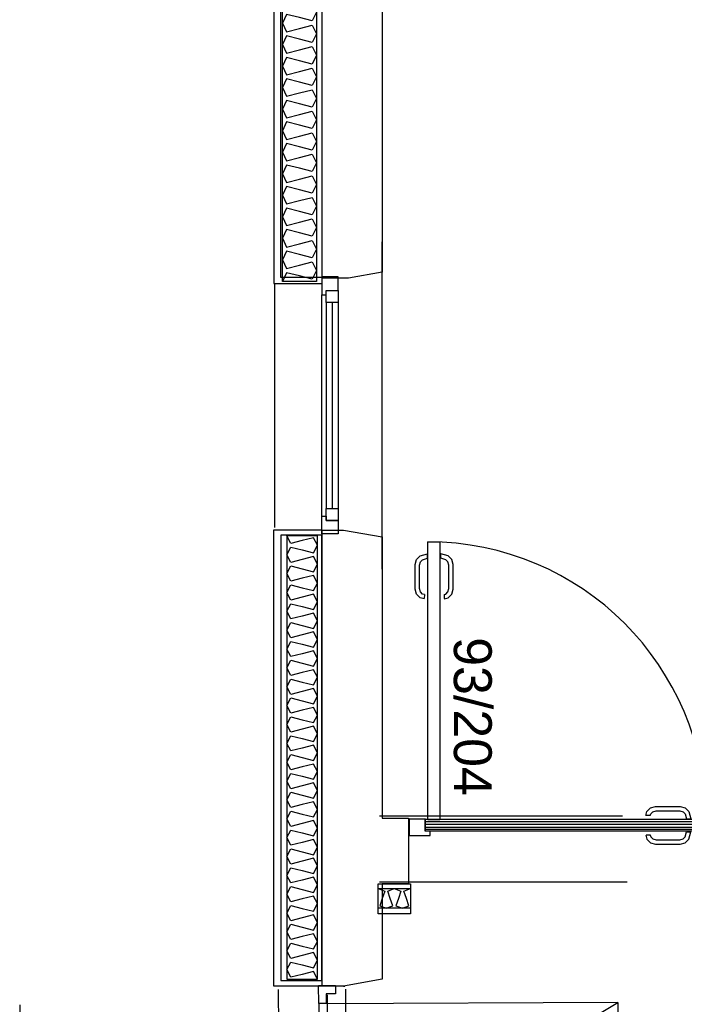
# Model space of a CAD drawing. Header units: millimetres. Extents: x -15 to 127, y -65 to 67.
# Tile 88 of 256: x 35.628 to 35.85, y -50.091 to -49.762. Entities that reach past the tile are written whole.
import ezdxf

# ---------------------------------------------------------------- set-up
doc = ezdxf.new("R2010")
doc.units = ezdxf.units.MM
doc.header["$MEASUREMENT"] = 0
doc.linetypes.add('PC_DASH_2', pattern=[0.125, 0.055556, -0.069444])
doc.linetypes.add('PC_DASH_3', pattern=[0.055556, 0.027778, -0.027778])
doc.layers.add('Calque 5', color=7, linetype='Continuous')
doc.styles.get("Standard").update_dxf_attribs({"font": 'BKANT.TTF'})

# ---------------------------------------------------------------- blocks, each defined once
blk = doc.blocks.new('PD_26348')
at = {"layer": 'Calque 5', "color": 0}
for p, q in [((11.94172, -36.07544), (11.94172, -36.00144)), ((11.94322, -36.00394), (11.94322, -36.07294)), ((11.94522, -36.00394), (11.94522, -36.07294)), ((11.94722, -36.00394), (11.94722, -36.07294))]:
    blk.add_line(p, q, dxfattribs=at)
for points in [[(11.94722, -35.99544), (11.94172, -35.99544), (11.94172, -36.00144), (11.94322, -36.00144), (11.94322, -35.99994), (11.94722, -35.99994), (11.94722, -35.99544)], [(11.94722, -35.99994), (11.94722, -36.00394), (11.94322, -36.00394), (11.94322, -35.99994), (11.94722, -35.99994)], [(11.94722, -36.08144), (11.94172, -36.08144), (11.94172, -36.07544), (11.94322, -36.07544), (11.94322, -36.07694), (11.94722, -36.07694), (11.94722, -36.08144)], [(11.94722, -36.07294), (11.94722, -36.07694), (11.94322, -36.07694), (11.94322, -36.07294), (11.94722, -36.07294)]]:
    blk.add_lwpolyline(points, dxfattribs=at)
blk = doc.blocks.new('PD_26349')
at = {"layer": 'Calque 5', "color": 0}
for points in [[(11.94027, -36.23039), (11.94027, -36.08207), (11.93008, -36.08207), (11.93008, -36.23039), (11.94027, -36.23039)], [(11.94027, -36.23039), (11.939, -36.22784), (11.93518, -36.22881), (11.93136, -36.22978), (11.93008, -36.22723), (11.93136, -36.22469), (11.93518, -36.22566), (11.939, -36.22663), (11.94027, -36.22408), (11.939, -36.22153), (11.93518, -36.2225), (11.93136, -36.22347), (11.93008, -36.22092), (11.93136, -36.21838), (11.93518, -36.21935), (11.939, -36.22031), (11.94027, -36.21777), (11.939, -36.21522), (11.93518, -36.21619), (11.93136, -36.21716), (11.93008, -36.21461), (11.93136, -36.21206), (11.93518, -36.21303), (11.939, -36.214), (11.94027, -36.21146), (11.939, -36.20891), (11.93518, -36.20988), (11.93136, -36.21085), (11.93008, -36.2083), (11.93136, -36.20575), (11.93518, -36.20672), (11.939, -36.20769), (11.94027, -36.20514), (11.939, -36.2026), (11.93518, -36.20357), (11.93136, -36.20454), (11.93008, -36.20199), (11.93136, -36.19944), (11.93518, -36.20041), (11.939, -36.20138), (11.94027, -36.19883), (11.939, -36.19629), (11.93518, -36.19725), (11.93136, -36.19822), (11.93008, -36.19568), (11.93136, -36.19313), (11.93518, -36.1941), (11.939, -36.19507), (11.94027, -36.19252), (11.939, -36.18997), (11.93518, -36.19094), (11.93136, -36.19191), (11.93008, -36.18936), (11.93136, -36.18682), (11.93518, -36.18779), (11.939, -36.18876), (11.94027, -36.18621), (11.939, -36.18366), (11.93518, -36.18463), (11.93136, -36.1856), (11.93008, -36.18305), (11.93136, -36.18051), (11.93518, -36.18148), (11.939, -36.18244), (11.94027, -36.1799), (11.939, -36.17735), (11.93518, -36.17832), (11.93136, -36.17929), (11.93008, -36.17674), (11.93136, -36.17419), (11.93518, -36.17516), (11.939, -36.17613), (11.94027, -36.17359), (11.939, -36.17104), (11.93518, -36.17201), (11.93136, -36.17298), (11.93008, -36.17043), (11.93136, -36.16788), (11.93518, -36.16885), (11.939, -36.16982), (11.94027, -36.16727), (11.939, -36.16473), (11.93518, -36.1657), (11.93136, -36.16667), (11.93008, -36.16412), (11.93136, -36.16157), (11.93518, -36.16254), (11.939, -36.16351), (11.94027, -36.16096), (11.939, -36.15842), (11.93518, -36.15938), (11.93136, -36.16035), (11.93008, -36.15781), (11.93136, -36.15526), (11.93518, -36.15623), (11.939, -36.1572), (11.94027, -36.15465), (11.939, -36.1521), (11.93518, -36.15307), (11.93136, -36.15404), (11.93008, -36.1515), (11.93136, -36.14895), (11.93518, -36.14992), (11.939, -36.15089), (11.94027, -36.14834), (11.939, -36.14579), (11.93518, -36.14676), (11.93136, -36.14773), (11.93008, -36.14518), (11.93136, -36.14264), (11.93518, -36.14361), (11.939, -36.14457), (11.94027, -36.14203), (11.939, -36.13948), (11.93518, -36.14045), (11.93136, -36.14142), (11.93008, -36.13887), (11.93136, -36.13632), (11.93518, -36.13729), (11.939, -36.13826), (11.94027, -36.13572), (11.939, -36.13317), (11.93518, -36.13414), (11.93136, -36.13511), (11.93008, -36.13256), (11.93136, -36.13001), (11.93518, -36.13098), (11.939, -36.13195), (11.94027, -36.1294), (11.939, -36.12686), (11.93518, -36.12783), (11.93136, -36.1288), (11.93008, -36.12625), (11.93136, -36.1237), (11.93518, -36.12467), (11.939, -36.12564), (11.94027, -36.12309), (11.939, -36.12055), (11.93518, -36.12151), (11.93136, -36.12248), (11.93008, -36.11994), (11.93136, -36.11739), (11.93518, -36.11836), (11.939, -36.11933), (11.94027, -36.11678), (11.939, -36.11423), (11.93518, -36.1152), (11.93136, -36.11617), (11.93008, -36.11363), (11.93136, -36.11108), (11.93518, -36.11205), (11.939, -36.11302), (11.94027, -36.11047), (11.939, -36.10792), (11.93518, -36.10889), (11.93136, -36.10986), (11.93008, -36.10731), (11.93136, -36.10477), (11.93518, -36.10574), (11.939, -36.10671), (11.94027, -36.10416), (11.939, -36.10161), (11.93518, -36.10258), (11.93136, -36.10355), (11.93008, -36.101), (11.93136, -36.09845), (11.93518, -36.09942), (11.939, -36.10039), (11.94027, -36.09785), (11.939, -36.0953), (11.93518, -36.09627), (11.93136, -36.09724), (11.93008, -36.09469), (11.93136, -36.09214), (11.93518, -36.09311), (11.939, -36.09408), (11.94027, -36.09153), (11.939, -36.08899), (11.93518, -36.08996), (11.93136, -36.09093), (11.93008, -36.08838), (11.93136, -36.08583), (11.93518, -36.0868), (11.939, -36.08777), (11.94027, -36.08522), (11.939, -36.08268), (11.93518, -36.08365), (11.93136, -36.08461), (11.93008, -36.08207)]]:
    blk.add_lwpolyline(points, dxfattribs=at)
blk = doc.blocks.new('PD_26350')
at = {"layer": 'Calque 5', "color": 0}
for points in [[(11.94172, -36.23274), (11.92572, -36.23274), (11.92572, -36.08), (11.94172, -36.08)], [(11.94172, -36.23088), (11.94172, -36.08187), (11.928, -36.08187), (11.928, -36.23088), (11.94172, -36.23088)]]:
    blk.add_lwpolyline(points, dxfattribs=at)
blk = doc.blocks.new('PD_26352')
at = {"layer": 'Calque 5', "color": 0}
for points in [[(11.93993, -35.8276), (11.93993, -35.99691), (11.92856, -35.99691), (11.92856, -35.8276), (11.93993, -35.8276)], [(11.93993, -35.8276), (11.93851, -35.83051), (11.93424, -35.8294), (11.92998, -35.8283), (11.92856, -35.8312), (11.92998, -35.83411), (11.93424, -35.83301), (11.93851, -35.8319), (11.93993, -35.83481), (11.93851, -35.83771), (11.93424, -35.83661), (11.92998, -35.8355), (11.92856, -35.83841), (11.92998, -35.84132), (11.93424, -35.84021), (11.93851, -35.8391), (11.93993, -35.84201), (11.93851, -35.84492), (11.93424, -35.84381), (11.92998, -35.84271), (11.92856, -35.84561), (11.92998, -35.84852), (11.93424, -35.84741), (11.93851, -35.84631), (11.93993, -35.84922), (11.93851, -35.85212), (11.93424, -35.85102), (11.92998, -35.84991), (11.92856, -35.85282), (11.92998, -35.85573), (11.93424, -35.85462), (11.93851, -35.85351), (11.93993, -35.85642), (11.93851, -35.85933), (11.93424, -35.85822), (11.92998, -35.85711), (11.92856, -35.86002), (11.92998, -35.86293), (11.93424, -35.86182), (11.93851, -35.86072), (11.93993, -35.86362), (11.93851, -35.86653), (11.93424, -35.86543), (11.92998, -35.86432), (11.92856, -35.86723), (11.92998, -35.87013), (11.93424, -35.86903), (11.93851, -35.86792), (11.93993, -35.87083), (11.93851, -35.87374), (11.93424, -35.87263), (11.92998, -35.87152), (11.92856, -35.87443), (11.92998, -35.87734), (11.93424, -35.87623), (11.93851, -35.87513), (11.93993, -35.87803), (11.93851, -35.88094), (11.93424, -35.87983), (11.92998, -35.87873), (11.92856, -35.88164), (11.92998, -35.88454), (11.93424, -35.88344), (11.93851, -35.88233), (11.93993, -35.88524), (11.93851, -35.88815), (11.93424, -35.88704), (11.92998, -35.88593), (11.92856, -35.88884), (11.92998, -35.89175), (11.93424, -35.89064), (11.93851, -35.88954), (11.93993, -35.89244), (11.93851, -35.89535), (11.93424, -35.89424), (11.92998, -35.89314), (11.92856, -35.89604), (11.92998, -35.89895), (11.93424, -35.89785), (11.93851, -35.89674), (11.93993, -35.89965), (11.93851, -35.90255), (11.93424, -35.90145), (11.92998, -35.90034), (11.92856, -35.90325), (11.92998, -35.90616), (11.93424, -35.90505), (11.93851, -35.90394), (11.93993, -35.90685), (11.93851, -35.90976), (11.93424, -35.90865), (11.92998, -35.90755), (11.92856, -35.91045), (11.92998, -35.91336), (11.93424, -35.91226), (11.93851, -35.91115), (11.93993, -35.91406), (11.93851, -35.91696), (11.93424, -35.91586), (11.92998, -35.91475), (11.92856, -35.91766), (11.92998, -35.92057), (11.93424, -35.91946), (11.93851, -35.91835), (11.93993, -35.92126), (11.93851, -35.92417), (11.93424, -35.92306), (11.92998, -35.92196), (11.92856, -35.92486), (11.92998, -35.92777), (11.93424, -35.92666), (11.93851, -35.92556), (11.93993, -35.92847), (11.93851, -35.93137), (11.93424, -35.93027), (11.92998, -35.92916), (11.92856, -35.93207), (11.92998, -35.93498), (11.93424, -35.93387), (11.93851, -35.93276), (11.93993, -35.93567), (11.93851, -35.93858), (11.93424, -35.93747), (11.92998, -35.93636), (11.92856, -35.93927), (11.92998, -35.94218), (11.93424, -35.94107), (11.93851, -35.93997), (11.93993, -35.94287), (11.93851, -35.94578), (11.93424, -35.94468), (11.92998, -35.94357), (11.92856, -35.94648), (11.92998, -35.94938), (11.93424, -35.94828), (11.93851, -35.94717), (11.93993, -35.95008), (11.93851, -35.95299), (11.93424, -35.95188), (11.92998, -35.95077), (11.92856, -35.95368), (11.92998, -35.95659), (11.93424, -35.95548), (11.93851, -35.95438), (11.93993, -35.95728), (11.93851, -35.96019), (11.93424, -35.95908), (11.92998, -35.95798), (11.92856, -35.96089), (11.92998, -35.96379), (11.93424, -35.96269), (11.93851, -35.96158), (11.93993, -35.96449), (11.93851, -35.9674), (11.93424, -35.96629), (11.92998, -35.96518), (11.92856, -35.96809), (11.92998, -35.971), (11.93424, -35.96989), (11.93851, -35.96879), (11.93993, -35.97169), (11.93851, -35.9746), (11.93424, -35.97349), (11.92998, -35.97239), (11.92856, -35.9753), (11.92998, -35.9782), (11.93424, -35.9771), (11.93851, -35.97599), (11.93993, -35.9789), (11.93851, -35.98181), (11.93424, -35.9807), (11.92998, -35.97959), (11.92856, -35.9825), (11.92998, -35.98541), (11.93424, -35.9843), (11.93851, -35.98319), (11.93993, -35.9861), (11.93851, -35.98901), (11.93424, -35.9879), (11.92998, -35.9868), (11.92856, -35.9897), (11.92998, -35.99261), (11.93424, -35.99151), (11.93851, -35.9904), (11.93993, -35.99331), (11.93851, -35.99621), (11.93424, -35.99511), (11.92998, -35.994), (11.92856, -35.99691)]]:
    blk.add_lwpolyline(points, dxfattribs=at)
blk = doc.blocks.new('PD_26351')
at = {"layer": 'Calque 5', "color": 0}
for points in [[(11.94172, -35.82674), (11.92572, -35.82674), (11.92572, -35.99764), (11.94172, -35.99764)], [(11.94172, -35.82874), (11.94172, -35.99564), (11.928, -35.99564), (11.928, -35.82874), (11.94172, -35.82874)]]:
    blk.add_lwpolyline(points, dxfattribs=at)
at = {"layer": 'Calque 5'}
blk.add_blockref('PD_26352', (0, 0), dxfattribs=at)
blk = doc.blocks.new('PD_26353')
at = {"layer": 'Calque 5', "color": 0, "linetype": 'PC_DASH_2'}
for p, q in [((11.92718, -36.23386), (11.92809, -36.48229)), ((11.95068, -36.48221), (11.94976, -36.23378)), ((12.0407, -36.23826), (11.84071, -36.239)), ((11.84071, -36.239), (11.84158, -36.47499)), ((11.84114, -36.357), (12.0407, -36.23826)), ((12.0407, -36.23826), (12.04157, -36.47426)), ((11.84114, -36.357), (12.04157, -36.47426)), ((12.04157, -36.47426), (11.84158, -36.47499))]:
    blk.add_line(p, q, dxfattribs=at)
at = {"layer": 'Calque 5', "color": 0}
for p, q in [((11.9435, -36.2357), (11.94439, -36.4777)), ((11.94071, -36.23853), (11.94157, -36.47454))]:
    blk.add_line(p, q, dxfattribs=at)
for points in [[(11.94068, -36.23253), (11.94633, -36.23251), (11.94634, -36.23534), (11.94316, -36.23535), (11.94318, -36.23852), (11.94071, -36.23853), (11.94068, -36.23253)], [(11.9416, -36.48053), (11.94724, -36.48051), (11.94723, -36.47769), (11.94406, -36.4777), (11.94404, -36.47453), (11.94157, -36.47454), (11.9416, -36.48053)]]:
    blk.add_lwpolyline(points, dxfattribs=at)
blk.add_point((11.9416, -36.48053), dxfattribs=at)
blk = doc.blocks.new('PD_26363')
at = {"layer": 'Calque 5', "color": 0}
for points in [[(11.96059, -36.20013), (11.97139, -36.20013), (11.97139, -36.20671), (11.96059, -36.20671), (11.96059, -36.20013)], [(11.96059, -36.20013), (11.96277, -36.20095), (11.96194, -36.20342), (11.96112, -36.20589), (11.96329, -36.20671), (11.96547, -36.20589), (11.96464, -36.20342), (11.96382, -36.20095), (11.96599, -36.20013), (11.96817, -36.20095), (11.96734, -36.20342), (11.96652, -36.20589), (11.96869, -36.20671), (11.97087, -36.20589), (11.97004, -36.20342), (11.96922, -36.20095), (11.97139, -36.20013)]]:
    blk.add_lwpolyline(points, dxfattribs=at)
blk = doc.blocks.new('PD_27546')
at = {"layer": 'Calque 5', "color": 0}
for points in [[(11.97093, -36.17684), (11.97093, -36.18234), (11.97793, -36.18234), (11.97793, -36.18084), (11.97643, -36.18084), (11.97643, -36.17684), (11.97093, -36.17684)], [(11.97636, -36.18084), (11.97636, -36.17684), (12.06936, -36.17684), (12.06936, -36.18084), (11.97636, -36.18084)], [(12.07493, -36.17684), (12.07493, -36.18234), (12.06793, -36.18234), (12.06793, -36.18084), (12.06943, -36.18084), (12.06943, -36.17684), (12.07493, -36.17684)]]:
    blk.add_lwpolyline(points, dxfattribs=at)
blk = doc.blocks.new('PD_27545')
at = {"layer": 'Calque 5', "color": 0}
blk.add_point((11.97093, -36.18234), dxfattribs=at)
at = {"layer": 'Calque 5'}
blk.add_blockref('PD_27546', (0, 0), dxfattribs=at)
blk = doc.blocks.new('PD_27548')
at = {"layer": 'Calque 5', "color": 0}
for p, q in [((11.98152, -36.08959), (11.98156, -36.08809)), ((11.98262, -36.10165), (11.98266, -36.10308))]:
    blk.add_line(p, q, dxfattribs=at)
for points in [[(11.98266, -36.10319), (11.98397, -36.10284), (11.9852, -36.10161), (11.98565, -36.09993), (11.98565, -36.09164), (11.9852, -36.08996), (11.98397, -36.08873), (11.98156, -36.08809)], [(11.98262, -36.10169), (11.98322, -36.10153), (11.98389, -36.10085), (11.98419, -36.09974), (11.98419, -36.09183), (11.98389, -36.09072), (11.98322, -36.09004), (11.98152, -36.08959)]]:
    blk.add_lwpolyline(points, dxfattribs=at)
blk = doc.blocks.new('PD_27549')
at = {"layer": 'Calque 5', "color": 0}
for p, q in [((11.97714, -36.08959), (11.97709, -36.08809)), ((11.97604, -36.10165), (11.976, -36.10308))]:
    blk.add_line(p, q, dxfattribs=at)
for points in [[(11.976, -36.10319), (11.97468, -36.10284), (11.97346, -36.10161), (11.97301, -36.09993), (11.97301, -36.09164), (11.97346, -36.08996), (11.97468, -36.08873), (11.97709, -36.08809)], [(11.97604, -36.10169), (11.97544, -36.10153), (11.97477, -36.10085), (11.97447, -36.09974), (11.97447, -36.09183), (11.97477, -36.09072), (11.97544, -36.09004), (11.97714, -36.08959)]]:
    blk.add_lwpolyline(points, dxfattribs=at)
blk = doc.blocks.new('PD_27547')
at = {"layer": 'Calque 5'}
for name in ['PD_27549', 'PD_27548']:
    blk.add_blockref(name, (0, 0), dxfattribs=at)
blk = doc.blocks.new('PD_27551')
at = {"layer": 'Calque 5', "color": 0, "linetype": 'PC_DASH_3'}
for p, q in [((11.97608, -36.17764), (12.06932, -36.17764)), ((11.97608, -36.17854), (12.06932, -36.17854)), ((11.97608, -36.17954), (12.06932, -36.17954)), ((11.97608, -36.18024), (12.06932, -36.18024))]:
    blk.add_line(p, q, dxfattribs=at)
blk = doc.blocks.new('PD_27553')
at = {"layer": 'Calque 5', "color": 0, "linetype": 'PC_DASH_3'}
for p, q in [((12.05162, -36.17565), (12.05019, -36.17561)), ((12.06368, -36.17675), (12.06518, -36.17671))]:
    blk.add_line(p, q, dxfattribs=at)
for points in [[(12.05008, -36.17561), (12.05043, -36.1743), (12.05166, -36.17307), (12.05334, -36.17262), (12.06163, -36.17262), (12.06331, -36.17307), (12.06454, -36.1743), (12.06518, -36.17671)], [(12.05158, -36.17565), (12.05174, -36.17505), (12.05242, -36.17438), (12.05353, -36.17408), (12.06144, -36.17408), (12.06255, -36.17438), (12.06323, -36.17505), (12.06368, -36.17675)]]:
    blk.add_lwpolyline(points, dxfattribs=at)
blk = doc.blocks.new('PD_27554')
at = {"layer": 'Calque 5', "color": 0, "linetype": 'PC_DASH_3'}
for p, q in [((12.06368, -36.18113), (12.06518, -36.18117)), ((12.05162, -36.18223), (12.05019, -36.18227))]:
    blk.add_line(p, q, dxfattribs=at)
for points in [[(12.05008, -36.18227), (12.05043, -36.18358), (12.05166, -36.18481), (12.05334, -36.18526), (12.06163, -36.18526), (12.06331, -36.18481), (12.06454, -36.18358), (12.06518, -36.18117)], [(12.05158, -36.18223), (12.05174, -36.18283), (12.05242, -36.1835), (12.05353, -36.1838), (12.06144, -36.1838), (12.06255, -36.1835), (12.06323, -36.18283), (12.06368, -36.18113)]]:
    blk.add_lwpolyline(points, dxfattribs=at)
blk = doc.blocks.new('PD_27552')
at = {"layer": 'Calque 5'}
for name in ['PD_27553', 'PD_27554']:
    blk.add_blockref(name, (0, 0), dxfattribs=at)
blk = doc.blocks.new('PD_27550')
at = {"layer": 'Calque 5'}
for name in ['PD_27552', 'PD_27551']:
    blk.add_blockref(name, (0, 0), dxfattribs=at)
blk = doc.blocks.new('PD_27544')
at = {"layer": 'Calque 5', "color": 0}
blk.add_lwpolyline([(11.98119, -36.17708), (11.97719, -36.17708), (11.97719, -36.08408), (11.98119, -36.08408), (11.98119, -36.17708)], dxfattribs=at)
blk.add_arc((11.97719, -36.17708), 0.093, 360, 90, dxfattribs=at)
at = {"layer": 'Calque 5'}
for name in ['PD_27547', 'PD_27550', 'PD_27545']:
    blk.add_blockref(name, (0, 0), dxfattribs=at)
blk = doc.blocks.new('PD_27691')
at = {"layer": 'Calque 5', "color": 0}
for p, q in [((11.94172, -36.07544), (11.94172, -36.00144)), ((11.94322, -36.00394), (11.94322, -36.07294)), ((11.94522, -36.00394), (11.94522, -36.07294)), ((11.94722, -36.00394), (11.94722, -36.07294))]:
    blk.add_line(p, q, dxfattribs=at)
for points in [[(11.94722, -35.99544), (11.94172, -35.99544), (11.94172, -36.00144), (11.94322, -36.00144), (11.94322, -35.99994), (11.94722, -35.99994), (11.94722, -35.99544)], [(11.94722, -35.99994), (11.94722, -36.00394), (11.94322, -36.00394), (11.94322, -35.99994), (11.94722, -35.99994)], [(11.94722, -36.08144), (11.94172, -36.08144), (11.94172, -36.07544), (11.94322, -36.07544), (11.94322, -36.07694), (11.94722, -36.07694), (11.94722, -36.08144)], [(11.94722, -36.07294), (11.94722, -36.07694), (11.94322, -36.07694), (11.94322, -36.07294), (11.94722, -36.07294)]]:
    blk.add_lwpolyline(points, dxfattribs=at)
blk = doc.blocks.new('PD_27692')
at = {"layer": 'Calque 5', "color": 0}
for points in [[(11.94027, -36.23039), (11.94027, -36.08207), (11.93008, -36.08207), (11.93008, -36.23039), (11.94027, -36.23039)], [(11.94027, -36.23039), (11.939, -36.22784), (11.93518, -36.22881), (11.93136, -36.22978), (11.93008, -36.22723), (11.93136, -36.22469), (11.93518, -36.22566), (11.939, -36.22663), (11.94027, -36.22408), (11.939, -36.22153), (11.93518, -36.2225), (11.93136, -36.22347), (11.93008, -36.22092), (11.93136, -36.21838), (11.93518, -36.21935), (11.939, -36.22031), (11.94027, -36.21777), (11.939, -36.21522), (11.93518, -36.21619), (11.93136, -36.21716), (11.93008, -36.21461), (11.93136, -36.21206), (11.93518, -36.21303), (11.939, -36.214), (11.94027, -36.21146), (11.939, -36.20891), (11.93518, -36.20988), (11.93136, -36.21085), (11.93008, -36.2083), (11.93136, -36.20575), (11.93518, -36.20672), (11.939, -36.20769), (11.94027, -36.20514), (11.939, -36.2026), (11.93518, -36.20357), (11.93136, -36.20454), (11.93008, -36.20199), (11.93136, -36.19944), (11.93518, -36.20041), (11.939, -36.20138), (11.94027, -36.19883), (11.939, -36.19629), (11.93518, -36.19725), (11.93136, -36.19822), (11.93008, -36.19568), (11.93136, -36.19313), (11.93518, -36.1941), (11.939, -36.19507), (11.94027, -36.19252), (11.939, -36.18997), (11.93518, -36.19094), (11.93136, -36.19191), (11.93008, -36.18936), (11.93136, -36.18682), (11.93518, -36.18779), (11.939, -36.18876), (11.94027, -36.18621), (11.939, -36.18366), (11.93518, -36.18463), (11.93136, -36.1856), (11.93008, -36.18305), (11.93136, -36.18051), (11.93518, -36.18148), (11.939, -36.18244), (11.94027, -36.1799), (11.939, -36.17735), (11.93518, -36.17832), (11.93136, -36.17929), (11.93008, -36.17674), (11.93136, -36.17419), (11.93518, -36.17516), (11.939, -36.17613), (11.94027, -36.17359), (11.939, -36.17104), (11.93518, -36.17201), (11.93136, -36.17298), (11.93008, -36.17043), (11.93136, -36.16788), (11.93518, -36.16885), (11.939, -36.16982), (11.94027, -36.16727), (11.939, -36.16473), (11.93518, -36.1657), (11.93136, -36.16667), (11.93008, -36.16412), (11.93136, -36.16157), (11.93518, -36.16254), (11.939, -36.16351), (11.94027, -36.16096), (11.939, -36.15842), (11.93518, -36.15938), (11.93136, -36.16035), (11.93008, -36.15781), (11.93136, -36.15526), (11.93518, -36.15623), (11.939, -36.1572), (11.94027, -36.15465), (11.939, -36.1521), (11.93518, -36.15307), (11.93136, -36.15404), (11.93008, -36.1515), (11.93136, -36.14895), (11.93518, -36.14992), (11.939, -36.15089), (11.94027, -36.14834), (11.939, -36.14579), (11.93518, -36.14676), (11.93136, -36.14773), (11.93008, -36.14518), (11.93136, -36.14264), (11.93518, -36.14361), (11.939, -36.14457), (11.94027, -36.14203), (11.939, -36.13948), (11.93518, -36.14045), (11.93136, -36.14142), (11.93008, -36.13887), (11.93136, -36.13632), (11.93518, -36.13729), (11.939, -36.13826), (11.94027, -36.13572), (11.939, -36.13317), (11.93518, -36.13414), (11.93136, -36.13511), (11.93008, -36.13256), (11.93136, -36.13001), (11.93518, -36.13098), (11.939, -36.13195), (11.94027, -36.1294), (11.939, -36.12686), (11.93518, -36.12783), (11.93136, -36.1288), (11.93008, -36.12625), (11.93136, -36.1237), (11.93518, -36.12467), (11.939, -36.12564), (11.94027, -36.12309), (11.939, -36.12055), (11.93518, -36.12151), (11.93136, -36.12248), (11.93008, -36.11994), (11.93136, -36.11739), (11.93518, -36.11836), (11.939, -36.11933), (11.94027, -36.11678), (11.939, -36.11423), (11.93518, -36.1152), (11.93136, -36.11617), (11.93008, -36.11363), (11.93136, -36.11108), (11.93518, -36.11205), (11.939, -36.11302), (11.94027, -36.11047), (11.939, -36.10792), (11.93518, -36.10889), (11.93136, -36.10986), (11.93008, -36.10731), (11.93136, -36.10477), (11.93518, -36.10574), (11.939, -36.10671), (11.94027, -36.10416), (11.939, -36.10161), (11.93518, -36.10258), (11.93136, -36.10355), (11.93008, -36.101), (11.93136, -36.09845), (11.93518, -36.09942), (11.939, -36.10039), (11.94027, -36.09785), (11.939, -36.0953), (11.93518, -36.09627), (11.93136, -36.09724), (11.93008, -36.09469), (11.93136, -36.09214), (11.93518, -36.09311), (11.939, -36.09408), (11.94027, -36.09153), (11.939, -36.08899), (11.93518, -36.08996), (11.93136, -36.09093), (11.93008, -36.08838), (11.93136, -36.08583), (11.93518, -36.0868), (11.939, -36.08777), (11.94027, -36.08522), (11.939, -36.08268), (11.93518, -36.08365), (11.93136, -36.08461), (11.93008, -36.08207)]]:
    blk.add_lwpolyline(points, dxfattribs=at)
blk = doc.blocks.new('PD_27693')
at = {"layer": 'Calque 5', "color": 0}
for points in [[(11.94172, -36.23274), (11.92572, -36.23274), (11.92572, -36.08), (11.94172, -36.08)], [(11.94172, -36.23088), (11.94172, -36.08187), (11.928, -36.08187), (11.928, -36.23088), (11.94172, -36.23088)]]:
    blk.add_lwpolyline(points, dxfattribs=at)
blk = doc.blocks.new('PD_27695')
at = {"layer": 'Calque 5', "color": 0}
for points in [[(11.93993, -35.8276), (11.93993, -35.99691), (11.92856, -35.99691), (11.92856, -35.8276), (11.93993, -35.8276)], [(11.93993, -35.8276), (11.93851, -35.83051), (11.93424, -35.8294), (11.92998, -35.8283), (11.92856, -35.8312), (11.92998, -35.83411), (11.93424, -35.83301), (11.93851, -35.8319), (11.93993, -35.83481), (11.93851, -35.83771), (11.93424, -35.83661), (11.92998, -35.8355), (11.92856, -35.83841), (11.92998, -35.84132), (11.93424, -35.84021), (11.93851, -35.8391), (11.93993, -35.84201), (11.93851, -35.84492), (11.93424, -35.84381), (11.92998, -35.84271), (11.92856, -35.84561), (11.92998, -35.84852), (11.93424, -35.84741), (11.93851, -35.84631), (11.93993, -35.84922), (11.93851, -35.85212), (11.93424, -35.85102), (11.92998, -35.84991), (11.92856, -35.85282), (11.92998, -35.85573), (11.93424, -35.85462), (11.93851, -35.85351), (11.93993, -35.85642), (11.93851, -35.85933), (11.93424, -35.85822), (11.92998, -35.85711), (11.92856, -35.86002), (11.92998, -35.86293), (11.93424, -35.86182), (11.93851, -35.86072), (11.93993, -35.86362), (11.93851, -35.86653), (11.93424, -35.86543), (11.92998, -35.86432), (11.92856, -35.86723), (11.92998, -35.87013), (11.93424, -35.86903), (11.93851, -35.86792), (11.93993, -35.87083), (11.93851, -35.87374), (11.93424, -35.87263), (11.92998, -35.87152), (11.92856, -35.87443), (11.92998, -35.87734), (11.93424, -35.87623), (11.93851, -35.87513), (11.93993, -35.87803), (11.93851, -35.88094), (11.93424, -35.87983), (11.92998, -35.87873), (11.92856, -35.88164), (11.92998, -35.88454), (11.93424, -35.88344), (11.93851, -35.88233), (11.93993, -35.88524), (11.93851, -35.88815), (11.93424, -35.88704), (11.92998, -35.88593), (11.92856, -35.88884), (11.92998, -35.89175), (11.93424, -35.89064), (11.93851, -35.88954), (11.93993, -35.89244), (11.93851, -35.89535), (11.93424, -35.89424), (11.92998, -35.89314), (11.92856, -35.89604), (11.92998, -35.89895), (11.93424, -35.89785), (11.93851, -35.89674), (11.93993, -35.89965), (11.93851, -35.90255), (11.93424, -35.90145), (11.92998, -35.90034), (11.92856, -35.90325), (11.92998, -35.90616), (11.93424, -35.90505), (11.93851, -35.90394), (11.93993, -35.90685), (11.93851, -35.90976), (11.93424, -35.90865), (11.92998, -35.90755), (11.92856, -35.91045), (11.92998, -35.91336), (11.93424, -35.91226), (11.93851, -35.91115), (11.93993, -35.91406), (11.93851, -35.91696), (11.93424, -35.91586), (11.92998, -35.91475), (11.92856, -35.91766), (11.92998, -35.92057), (11.93424, -35.91946), (11.93851, -35.91835), (11.93993, -35.92126), (11.93851, -35.92417), (11.93424, -35.92306), (11.92998, -35.92196), (11.92856, -35.92486), (11.92998, -35.92777), (11.93424, -35.92666), (11.93851, -35.92556), (11.93993, -35.92847), (11.93851, -35.93137), (11.93424, -35.93027), (11.92998, -35.92916), (11.92856, -35.93207), (11.92998, -35.93498), (11.93424, -35.93387), (11.93851, -35.93276), (11.93993, -35.93567), (11.93851, -35.93858), (11.93424, -35.93747), (11.92998, -35.93636), (11.92856, -35.93927), (11.92998, -35.94218), (11.93424, -35.94107), (11.93851, -35.93997), (11.93993, -35.94287), (11.93851, -35.94578), (11.93424, -35.94468), (11.92998, -35.94357), (11.92856, -35.94648), (11.92998, -35.94938), (11.93424, -35.94828), (11.93851, -35.94717), (11.93993, -35.95008), (11.93851, -35.95299), (11.93424, -35.95188), (11.92998, -35.95077), (11.92856, -35.95368), (11.92998, -35.95659), (11.93424, -35.95548), (11.93851, -35.95438), (11.93993, -35.95728), (11.93851, -35.96019), (11.93424, -35.95908), (11.92998, -35.95798), (11.92856, -35.96089), (11.92998, -35.96379), (11.93424, -35.96269), (11.93851, -35.96158), (11.93993, -35.96449), (11.93851, -35.9674), (11.93424, -35.96629), (11.92998, -35.96518), (11.92856, -35.96809), (11.92998, -35.971), (11.93424, -35.96989), (11.93851, -35.96879), (11.93993, -35.97169), (11.93851, -35.9746), (11.93424, -35.97349), (11.92998, -35.97239), (11.92856, -35.9753), (11.92998, -35.9782), (11.93424, -35.9771), (11.93851, -35.97599), (11.93993, -35.9789), (11.93851, -35.98181), (11.93424, -35.9807), (11.92998, -35.97959), (11.92856, -35.9825), (11.92998, -35.98541), (11.93424, -35.9843), (11.93851, -35.98319), (11.93993, -35.9861), (11.93851, -35.98901), (11.93424, -35.9879), (11.92998, -35.9868), (11.92856, -35.9897), (11.92998, -35.99261), (11.93424, -35.99151), (11.93851, -35.9904), (11.93993, -35.99331), (11.93851, -35.99621), (11.93424, -35.99511), (11.92998, -35.994), (11.92856, -35.99691)]]:
    blk.add_lwpolyline(points, dxfattribs=at)
blk = doc.blocks.new('PD_27694')
at = {"layer": 'Calque 5', "color": 0}
for points in [[(11.94172, -35.82674), (11.92572, -35.82674), (11.92572, -35.99764), (11.94172, -35.99764)], [(11.94172, -35.82874), (11.94172, -35.99564), (11.928, -35.99564), (11.928, -35.82874), (11.94172, -35.82874)]]:
    blk.add_lwpolyline(points, dxfattribs=at)
at = {"layer": 'Calque 5'}
blk.add_blockref('PD_27695', (0, 0), dxfattribs=at)
blk = doc.blocks.new('PD_27696')
at = {"layer": 'Calque 5', "color": 0, "linetype": 'PC_DASH_2'}
for p, q in [((11.92718, -36.23386), (11.92809, -36.48229)), ((11.95068, -36.48221), (11.94976, -36.23378)), ((12.0407, -36.23826), (11.84071, -36.239)), ((11.84071, -36.239), (11.84158, -36.47499)), ((11.84114, -36.357), (12.0407, -36.23826)), ((12.0407, -36.23826), (12.04157, -36.47426)), ((11.84114, -36.357), (12.04157, -36.47426)), ((12.04157, -36.47426), (11.84158, -36.47499))]:
    blk.add_line(p, q, dxfattribs=at)
at = {"layer": 'Calque 5', "color": 0}
for p, q in [((11.9435, -36.2357), (11.94439, -36.4777)), ((11.94071, -36.23853), (11.94157, -36.47454))]:
    blk.add_line(p, q, dxfattribs=at)
for points in [[(11.94068, -36.23253), (11.94633, -36.23251), (11.94634, -36.23534), (11.94316, -36.23535), (11.94318, -36.23852), (11.94071, -36.23853), (11.94068, -36.23253)], [(11.9416, -36.48053), (11.94724, -36.48051), (11.94723, -36.47769), (11.94406, -36.4777), (11.94404, -36.47453), (11.94157, -36.47454), (11.9416, -36.48053)]]:
    blk.add_lwpolyline(points, dxfattribs=at)
blk.add_point((11.9416, -36.48053), dxfattribs=at)
blk = doc.blocks.new('PD_27706')
at = {"layer": 'Calque 5', "color": 0}
for points in [[(11.96059, -36.20013), (11.97139, -36.20013), (11.97139, -36.20671), (11.96059, -36.20671), (11.96059, -36.20013)], [(11.96059, -36.20013), (11.96277, -36.20095), (11.96194, -36.20342), (11.96112, -36.20589), (11.96329, -36.20671), (11.96547, -36.20589), (11.96464, -36.20342), (11.96382, -36.20095), (11.96599, -36.20013), (11.96817, -36.20095), (11.96734, -36.20342), (11.96652, -36.20589), (11.96869, -36.20671), (11.97087, -36.20589), (11.97004, -36.20342), (11.96922, -36.20095), (11.97139, -36.20013)]]:
    blk.add_lwpolyline(points, dxfattribs=at)
blk = doc.blocks.new('PD_28889')
at = {"layer": 'Calque 5', "color": 0}
for points in [[(11.97093, -36.17684), (11.97093, -36.18234), (11.97793, -36.18234), (11.97793, -36.18084), (11.97643, -36.18084), (11.97643, -36.17684), (11.97093, -36.17684)], [(11.97636, -36.18084), (11.97636, -36.17684), (12.06936, -36.17684), (12.06936, -36.18084), (11.97636, -36.18084)], [(12.07493, -36.17684), (12.07493, -36.18234), (12.06793, -36.18234), (12.06793, -36.18084), (12.06943, -36.18084), (12.06943, -36.17684), (12.07493, -36.17684)]]:
    blk.add_lwpolyline(points, dxfattribs=at)
blk = doc.blocks.new('PD_28888')
at = {"layer": 'Calque 5', "color": 0}
blk.add_point((11.97093, -36.18234), dxfattribs=at)
at = {"layer": 'Calque 5'}
blk.add_blockref('PD_28889', (0, 0), dxfattribs=at)
blk = doc.blocks.new('PD_28891')
at = {"layer": 'Calque 5', "color": 0}
for p, q in [((11.98152, -36.08959), (11.98156, -36.08809)), ((11.98262, -36.10165), (11.98266, -36.10308))]:
    blk.add_line(p, q, dxfattribs=at)
for points in [[(11.98266, -36.10319), (11.98397, -36.10284), (11.9852, -36.10161), (11.98565, -36.09993), (11.98565, -36.09164), (11.9852, -36.08996), (11.98397, -36.08873), (11.98156, -36.08809)], [(11.98262, -36.10169), (11.98322, -36.10153), (11.98389, -36.10085), (11.98419, -36.09974), (11.98419, -36.09183), (11.98389, -36.09072), (11.98322, -36.09004), (11.98152, -36.08959)]]:
    blk.add_lwpolyline(points, dxfattribs=at)
blk = doc.blocks.new('PD_28892')
at = {"layer": 'Calque 5', "color": 0}
for p, q in [((11.97714, -36.08959), (11.97709, -36.08809)), ((11.97604, -36.10165), (11.976, -36.10308))]:
    blk.add_line(p, q, dxfattribs=at)
for points in [[(11.976, -36.10319), (11.97468, -36.10284), (11.97346, -36.10161), (11.97301, -36.09993), (11.97301, -36.09164), (11.97346, -36.08996), (11.97468, -36.08873), (11.97709, -36.08809)], [(11.97604, -36.10169), (11.97544, -36.10153), (11.97477, -36.10085), (11.97447, -36.09974), (11.97447, -36.09183), (11.97477, -36.09072), (11.97544, -36.09004), (11.97714, -36.08959)]]:
    blk.add_lwpolyline(points, dxfattribs=at)
blk = doc.blocks.new('PD_28890')
at = {"layer": 'Calque 5'}
for name in ['PD_28892', 'PD_28891']:
    blk.add_blockref(name, (0, 0), dxfattribs=at)
blk = doc.blocks.new('PD_28894')
at = {"layer": 'Calque 5', "color": 0, "linetype": 'PC_DASH_3'}
for p, q in [((11.97608, -36.17764), (12.06932, -36.17764)), ((11.97608, -36.17854), (12.06932, -36.17854)), ((11.97608, -36.17954), (12.06932, -36.17954)), ((11.97608, -36.18024), (12.06932, -36.18024))]:
    blk.add_line(p, q, dxfattribs=at)
blk = doc.blocks.new('PD_28896')
at = {"layer": 'Calque 5', "color": 0, "linetype": 'PC_DASH_3'}
for p, q in [((12.05162, -36.17565), (12.05019, -36.17561)), ((12.06368, -36.17675), (12.06518, -36.17671))]:
    blk.add_line(p, q, dxfattribs=at)
for points in [[(12.05008, -36.17561), (12.05043, -36.1743), (12.05166, -36.17307), (12.05334, -36.17262), (12.06163, -36.17262), (12.06331, -36.17307), (12.06454, -36.1743), (12.06518, -36.17671)], [(12.05158, -36.17565), (12.05174, -36.17505), (12.05242, -36.17438), (12.05353, -36.17408), (12.06144, -36.17408), (12.06255, -36.17438), (12.06323, -36.17505), (12.06368, -36.17675)]]:
    blk.add_lwpolyline(points, dxfattribs=at)
blk = doc.blocks.new('PD_28897')
at = {"layer": 'Calque 5', "color": 0, "linetype": 'PC_DASH_3'}
for p, q in [((12.06368, -36.18113), (12.06518, -36.18117)), ((12.05162, -36.18223), (12.05019, -36.18227))]:
    blk.add_line(p, q, dxfattribs=at)
for points in [[(12.05008, -36.18227), (12.05043, -36.18358), (12.05166, -36.18481), (12.05334, -36.18526), (12.06163, -36.18526), (12.06331, -36.18481), (12.06454, -36.18358), (12.06518, -36.18117)], [(12.05158, -36.18223), (12.05174, -36.18283), (12.05242, -36.1835), (12.05353, -36.1838), (12.06144, -36.1838), (12.06255, -36.1835), (12.06323, -36.18283), (12.06368, -36.18113)]]:
    blk.add_lwpolyline(points, dxfattribs=at)
blk = doc.blocks.new('PD_28895')
at = {"layer": 'Calque 5'}
for name in ['PD_28896', 'PD_28897']:
    blk.add_blockref(name, (0, 0), dxfattribs=at)
blk = doc.blocks.new('PD_28893')
at = {"layer": 'Calque 5'}
for name in ['PD_28895', 'PD_28894']:
    blk.add_blockref(name, (0, 0), dxfattribs=at)
blk = doc.blocks.new('PD_28887')
at = {"layer": 'Calque 5', "color": 0}
blk.add_lwpolyline([(11.98119, -36.17708), (11.97719, -36.17708), (11.97719, -36.08408), (11.98119, -36.08408), (11.98119, -36.17708)], dxfattribs=at)
blk.add_arc((11.97719, -36.17708), 0.093, 360, 90, dxfattribs=at)
at = {"layer": 'Calque 5'}
for name in ['PD_28890', 'PD_28893', 'PD_28888']:
    blk.add_blockref(name, (0, 0), dxfattribs=at)

msp = doc.modelspace()

# ---------------------------------------------------------------- linework, layer by layer
at = {"layer": 'Calque 5', "color": 0}
for p, q in [((35.71945, -49.78078), (35.71945, -49.78078)), ((35.71945, -49.78078), (35.71945, -49.78078)), ((35.74906, -49.94577), (35.74906, -49.83625)), ((35.74906, -49.94577), (35.74906, -49.83625)), ((35.71304, -49.85021), (35.71304, -49.93181)), ((35.71304, -49.85021), (35.71304, -49.93181))]:
    msp.add_line(p, q, dxfattribs=at)
at = {"layer": 'Calque 5', "color": 0, "linetype": 'PC_DASH_2'}
for p, q in [((36.42948, -50.02844), (35.74815, -50.02844)), ((36.42948, -50.02844), (35.74815, -50.02844)), ((36.431, -50.05049), (35.74815, -50.05049)), ((36.431, -50.05049), (35.74815, -50.05049))]:
    msp.add_line(p, q, dxfattribs=at)
at = {"layer": 'Calque 5', "color": 0}
for points in [[(35.74906, -49.68375), (35.74906, -49.84639), (35.73779, -49.84838), (35.73646, -49.84838), (35.72906, -49.84838), (35.72906, -49.68177), (35.73779, -49.68177), (35.74906, -49.68375)], [(35.74906, -49.68375), (35.74906, -49.84639), (35.73779, -49.84838), (35.73646, -49.84838), (35.72906, -49.84838), (35.72906, -49.68177), (35.73779, -49.68177), (35.74906, -49.68375)], [(35.75793, -50.05108), (35.74906, -50.05108), (35.74906, -50.08303), (35.73612, -50.08531), (35.73665, -50.08531), (35.72906, -50.08531), (35.72906, -49.93269), (35.73612, -49.93269), (35.74906, -49.93497), (35.74906, -50.02908), (35.75793, -50.02908), (35.75793, -50.05108)], [(35.75793, -50.05108), (35.74906, -50.05108), (35.74906, -50.08303), (35.73612, -50.08531), (35.73665, -50.08531), (35.72906, -50.08531), (35.72906, -49.93269), (35.73612, -49.93269), (35.74906, -49.93497), (35.74906, -50.02908), (35.75793, -50.02908), (35.75793, -50.05108)], [(35.75855, -50.05108), (35.75855, -50.06108), (35.74776, -50.06108), (35.74776, -50.05108), (35.75855, -50.05108)], [(35.75855, -50.05108), (35.75855, -50.06108), (35.74776, -50.06108), (35.74776, -50.05108), (35.75855, -50.05108)]]:
    msp.add_lwpolyline(points, dxfattribs=at)

# ---------------------------------------------------------------- block references
at = {"layer": 'Calque 5'}
for name in ['PD_26351', 'PD_27694', 'PD_26348', 'PD_27691', 'PD_26350', 'PD_27693', 'PD_26349', 'PD_27692', 'PD_27544', 'PD_28887', 'PD_26363', 'PD_27706', 'PD_26353', 'PD_27696']:
    msp.add_blockref(name, (23.78716, -13.85257), dxfattribs=at)

# ---------------------------------------------------------------- texts
at = {"layer": 'Calque 5', "color": 0, "insert": (35.78574, -49.96855), "char_height": 0.012678, "width": 0.0529167, "attachment_point": 1, "rotation": 270}
msp.add_mtext('{\\fArial|b0|i0|c0|p34;\\W0.98;93/204}', dxfattribs=at)
msp.add_mtext('{\\fArial|b0|i0|c0|p34;\\W0.98;93/204}', dxfattribs=at)

doc.saveas('drawing.dxf')
